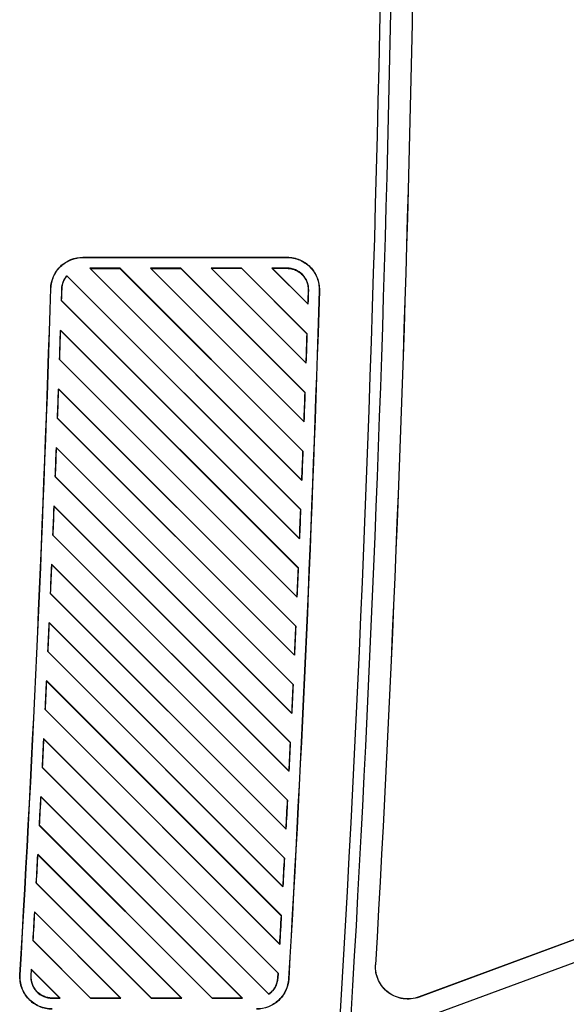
# Model space of a CAD drawing. Header units: millimetres. Extents: x -0.43 to 1.28, y -0.94 to 1.34.
# Tile 25 of 177: x -0.22 to -0.17, y 0.1 to 0.19. Entities that reach past the tile are written whole.
import ezdxf

# ---------------------------------------------------------------- set-up
doc = ezdxf.new("R2010")
doc.units = ezdxf.units.MM

msp = doc.modelspace()

# ---------------------------------------------------------------- linework, layer by layer
at = {"color": 7, "linetype": 'Continuous', "lineweight": 25}
for p, q in [((-0.214284, 0.164964), (-0.195277, 0.164964)), ((-0.214284, 0.164947), (-0.214284, 0.164964)), ((-0.214284, 0.164947), (-0.195277, 0.164947)), ((-0.195277, 0.164947), (-0.195277, 0.164964)), ((-0.215791, 0.16325), (-0.194016, 0.141472)), ((-0.215791, 0.16325), (-0.21579, 0.163224)), ((-0.194028, 0.141468), (-0.21579, 0.163224)), ((-0.19391, 0.144195), (-0.213659, 0.163947)), ((-0.210831, 0.163947), (-0.213659, 0.163947)), ((-0.213618, 0.16393), (-0.213659, 0.163947)), ((-0.213618, 0.16393), (-0.210838, 0.163931)), ((-0.213618, 0.16393), (-0.19392, 0.14422)), ((-0.210831, 0.163947), (-0.210838, 0.163931)), ((-0.193818, 0.146916), (-0.210838, 0.163931)), ((-0.210831, 0.163947), (-0.193807, 0.14692)), ((-0.205175, 0.163947), (-0.208003, 0.163947)), ((-0.193707, 0.149648), (-0.208003, 0.163947)), ((-0.207967, 0.163931), (-0.208003, 0.163947)), ((-0.207967, 0.163931), (-0.205181, 0.163932)), ((-0.207967, 0.163931), (-0.193717, 0.149674)), ((-0.205175, 0.163947), (-0.205181, 0.163932)), ((-0.193621, 0.152375), (-0.205181, 0.163932)), ((-0.205175, 0.163947), (-0.19361, 0.152379)), ((-0.193516, 0.155114), (-0.202347, 0.163947)), ((-0.199519, 0.163947), (-0.202347, 0.163947)), ((-0.202315, 0.163933), (-0.202347, 0.163947)), ((-0.202315, 0.163933), (-0.199525, 0.163934)), ((-0.202315, 0.163933), (-0.193526, 0.155139)), ((-0.199519, 0.163947), (-0.199525, 0.163934)), ((-0.193436, 0.157847), (-0.199525, 0.163934)), ((-0.199519, 0.163947), (-0.193425, 0.157851)), ((-0.195277, 0.163947), (-0.196691, 0.163947)), ((-0.193337, 0.160592), (-0.196691, 0.163947)), ((-0.196663, 0.163935), (-0.196691, 0.163947)), ((-0.196663, 0.163935), (-0.193347, 0.160617)), ((-0.196663, 0.163935), (-0.195277, 0.163935)), ((-0.195277, 0.163935), (-0.195277, 0.163947)), ((-0.217264, 0.162057), (-0.217282, 0.162058)), ((-0.216247, 0.162025), (-0.216265, 0.162026)), ((-0.193307, 0.161903), (-0.193296, 0.161903)), ((-0.192297, 0.161872), (-0.192279, 0.161871)), ((-0.216281, 0.160937), (-0.216299, 0.16093)), ((-0.194126, 0.138753), (-0.216299, 0.16093)), ((-0.216281, 0.160937), (-0.194136, 0.138779)), ((-0.193337, 0.160592), (-0.193347, 0.160617)), ((-0.216388, 0.15819), (-0.194238, 0.136037)), ((-0.216388, 0.15819), (-0.216371, 0.158149)), ((-0.194249, 0.136032), (-0.216371, 0.158149)), ((-0.193436, 0.157847), (-0.193425, 0.157851)), ((-0.216461, 0.15546), (-0.216479, 0.155453)), ((-0.194353, 0.133324), (-0.216479, 0.155453)), ((-0.216461, 0.15546), (-0.194363, 0.133349)), ((-0.193516, 0.155114), (-0.193526, 0.155139)), ((-0.216574, 0.152719), (-0.194471, 0.130613)), ((-0.216574, 0.152719), (-0.216557, 0.152678)), ((-0.194482, 0.130609), (-0.216557, 0.152678)), ((-0.193621, 0.152375), (-0.19361, 0.152379)), ((-0.216653, 0.149996), (-0.216671, 0.149989)), ((-0.194592, 0.127906), (-0.216671, 0.149989)), ((-0.216653, 0.149996), (-0.194602, 0.127932)), ((-0.193707, 0.149648), (-0.193717, 0.149674)), ((-0.216772, 0.147261), (-0.194716, 0.125202)), ((-0.216772, 0.147261), (-0.216756, 0.147219)), ((-0.194728, 0.125197), (-0.216756, 0.147219)), ((-0.193818, 0.146916), (-0.193807, 0.14692)), ((-0.216858, 0.144543), (-0.216876, 0.144536)), ((-0.194843, 0.1225), (-0.216876, 0.144536)), ((-0.216858, 0.144543), (-0.194853, 0.122526)), ((-0.19391, 0.144195), (-0.19392, 0.14422)), ((-0.216983, 0.141815), (-0.194973, 0.119802)), ((-0.216983, 0.141815), (-0.216966, 0.141773)), ((-0.194985, 0.119797), (-0.216966, 0.141773)), ((-0.194028, 0.141468), (-0.194016, 0.141472)), ((-0.217074, 0.139103), (-0.217092, 0.139096)), ((-0.195106, 0.117106), (-0.217092, 0.139096)), ((-0.217074, 0.139103), (-0.195116, 0.117132)), ((-0.194126, 0.138753), (-0.194136, 0.138779)), ((-0.217205, 0.13638), (-0.195242, 0.114414)), ((-0.217205, 0.13638), (-0.217189, 0.136339)), ((-0.195254, 0.114409), (-0.217189, 0.136339)), ((-0.194249, 0.136032), (-0.194238, 0.136037)), ((-0.217303, 0.133675), (-0.217321, 0.133668)), ((-0.195381, 0.111724), (-0.217321, 0.133668)), ((-0.217303, 0.133675), (-0.195391, 0.11175)), ((-0.194353, 0.133324), (-0.194363, 0.133349)), ((-0.21744, 0.130958), (-0.195522, 0.109037)), ((-0.21744, 0.130958), (-0.217424, 0.130916)), ((-0.195534, 0.109033), (-0.217424, 0.130916)), ((-0.194482, 0.130609), (-0.194471, 0.130613)), ((-0.217543, 0.128259), (-0.217562, 0.128252)), ((-0.195667, 0.106354), (-0.217562, 0.128252)), ((-0.217543, 0.128259), (-0.195677, 0.10638)), ((-0.194592, 0.127906), (-0.194602, 0.127932)), ((-0.217687, 0.125548), (-0.195814, 0.103673)), ((-0.217687, 0.125548), (-0.21767, 0.125506)), ((-0.195826, 0.103668), (-0.21767, 0.125506)), ((-0.194728, 0.125197), (-0.194716, 0.125202)), ((-0.217796, 0.122855), (-0.217815, 0.122848)), ((-0.195965, 0.100994), (-0.217815, 0.122848)), ((-0.217796, 0.122855), (-0.195975, 0.101021)), ((-0.194843, 0.1225), (-0.194853, 0.122526)), ((-0.217945, 0.12015), (-0.196118, 0.098319)), ((-0.217945, 0.12015), (-0.217929, 0.120108)), ((-0.19613, 0.098315), (-0.217929, 0.120108)), ((-0.194985, 0.119797), (-0.194973, 0.119802)), ((-0.21806, 0.117463), (-0.218079, 0.117455)), ((-0.196976, 0.096349), (-0.218079, 0.117455)), ((-0.21806, 0.117463), (-0.196975, 0.096365)), ((-0.195106, 0.117106), (-0.195116, 0.117132)), ((-0.218216, 0.114764), (-0.199437, 0.095982)), ((-0.218216, 0.114764), (-0.2182, 0.114721)), ((-0.199467, 0.095994), (-0.2182, 0.114721)), ((-0.195254, 0.114409), (-0.195242, 0.114414)), ((-0.218337, 0.112082), (-0.218355, 0.112075)), ((-0.202265, 0.095982), (-0.218355, 0.112075)), ((-0.218337, 0.112082), (-0.202259, 0.095995)), ((-0.195381, 0.111724), (-0.195391, 0.11175)), ((-0.218498, 0.109389), (-0.205093, 0.095982)), ((-0.218498, 0.109389), (-0.218482, 0.109347)), ((-0.205127, 0.095996), (-0.218482, 0.109347)), ((-0.195534, 0.109033), (-0.195522, 0.109037)), ((-0.218625, 0.106713), (-0.218643, 0.106706)), ((-0.207921, 0.095982), (-0.218643, 0.106706)), ((-0.218625, 0.106713), (-0.207914, 0.095997)), ((-0.195667, 0.106354), (-0.195677, 0.10638)), ((-0.218792, 0.104026), (-0.210749, 0.095982)), ((-0.218792, 0.104026), (-0.218776, 0.103984)), ((-0.210787, 0.095998), (-0.218776, 0.103984)), ((-0.195826, 0.103668), (-0.195814, 0.103673)), ((-0.218924, 0.101356), (-0.218943, 0.101349)), ((-0.213577, 0.095982), (-0.218943, 0.101349)), ((-0.218924, 0.101356), (-0.21357, 0.095999)), ((-0.195965, 0.100994), (-0.195975, 0.101021)), ((-0.167933, 0.101661), (-0.183005, 0.0961)), ((-0.167907, 0.101661), (-0.183002, 0.096092)), ((-0.168022, 0.099506), (-0.189488, 0.091586)), ((-0.187059, 0.099095), (-0.187051, 0.099095)), ((-0.22013, 0.098138), (-0.220148, 0.098139)), ((-0.219097, 0.098675), (-0.219132, 0.09808)), ((-0.219114, 0.098079), (-0.219081, 0.098632)), ((-0.219097, 0.098675), (-0.216405, 0.095982)), ((-0.219097, 0.098675), (-0.219081, 0.098632)), ((-0.216448, 0.095999), (-0.219081, 0.098632)), ((-0.19613, 0.098315), (-0.196157, 0.09785)), ((-0.196145, 0.097849), (-0.196118, 0.098319)), ((-0.19613, 0.098315), (-0.196118, 0.098319)), ((-0.219114, 0.098079), (-0.219132, 0.09808)), ((-0.196157, 0.09785), (-0.196145, 0.097849)), ((-0.195147, 0.097791), (-0.195129, 0.09779)), ((-0.196976, 0.096349), (-0.196975, 0.096365)), ((-0.217153, 0.096), (-0.217153, 0.095982)), ((-0.216448, 0.095999), (-0.217153, 0.096)), ((-0.217153, 0.095982), (-0.216405, 0.095982)), ((-0.216448, 0.095999), (-0.216405, 0.095982)), ((-0.213577, 0.095982), (-0.21357, 0.095999)), ((-0.213577, 0.095982), (-0.210749, 0.095982)), ((-0.210787, 0.095998), (-0.21357, 0.095999)), ((-0.210787, 0.095998), (-0.210749, 0.095982)), ((-0.207921, 0.095982), (-0.207914, 0.095997)), ((-0.207921, 0.095982), (-0.205093, 0.095982)), ((-0.205127, 0.095996), (-0.207914, 0.095997)), ((-0.205127, 0.095996), (-0.205093, 0.095982)), ((-0.202265, 0.095982), (-0.202259, 0.095995)), ((-0.202265, 0.095982), (-0.199437, 0.095982)), ((-0.199467, 0.095994), (-0.202259, 0.095995)), ((-0.199467, 0.095994), (-0.199437, 0.095982)), ((-0.183005, 0.0961), (-0.183002, 0.096092))]:
    msp.add_line(p, q, dxfattribs=at)
for radius, start, end in [(2.38, 356.537967, 0.836417), (2.379, 350.942959, 0.816507)]:
    msp.add_arc((-2.565144, 0.235308), radius, start, end, dxfattribs=at)
for points, knots in [([(-0.183335, 0.264041), (-0.183003, 0.236538), (-0.183148, 0.209035), (-0.18439, 0.154041), (-0.185487, 0.126555), (-0.187059, 0.099095)], [0, 0, 0, 0, 0.5, 0.5, 1, 1, 1, 1]), ([(-0.217282, 0.162058), (-0.21727, 0.162442), (-0.217183, 0.162825), (-0.216872, 0.163529), (-0.216648, 0.16385), (-0.216095, 0.164386), (-0.215767, 0.1646), (-0.215053, 0.164889), (-0.214669, 0.164964), (-0.214284, 0.164964)], [0.031193, 0.031193, 0.031193, 0.031193, 0.416094, 0.416094, 0.800995, 0.800995, 1.185896, 1.185896, 1.570796, 1.570796, 1.570796, 1.570796]), ([(-0.217264, 0.162057), (-0.217258, 0.16225), (-0.217234, 0.162439), (-0.217149, 0.162811), (-0.217089, 0.162994), (-0.216934, 0.163345), (-0.21684, 0.163511), (-0.216622, 0.163824), (-0.216497, 0.163972), (-0.216223, 0.164238), (-0.216074, 0.164357), (-0.215753, 0.164566), (-0.215582, 0.164656), (-0.215053, 0.164871), (-0.21467, 0.164947), (-0.214284, 0.164947)], [0, 0, 0, 0, 0.125, 0.125, 0.25, 0.25, 0.375, 0.375, 0.5, 0.5, 0.625, 0.625, 0.75, 0.75, 1, 1, 1, 1]), ([(-0.195277, 0.164964), (-0.194877, 0.164964), (-0.194477, 0.164883), (-0.193739, 0.164571), (-0.193403, 0.16434), (-0.192845, 0.163765), (-0.192625, 0.163421), (-0.192336, 0.162674), (-0.192267, 0.162272), (-0.192279, 0.161871)], [1.570796, 1.570796, 1.570796, 1.570796, 1.971231, 1.971231, 2.371666, 2.371666, 2.772101, 2.772101, 3.172536, 3.172536, 3.172536, 3.172536]), ([(-0.195277, 0.164947), (-0.195077, 0.164947), (-0.194879, 0.164926), (-0.194491, 0.164848), (-0.194298, 0.164788), (-0.193931, 0.164633), (-0.193758, 0.164538), (-0.19343, 0.164313), (-0.193275, 0.164183), (-0.192999, 0.163899), (-0.192876, 0.163743), (-0.192659, 0.163406), (-0.192569, 0.163228), (-0.192426, 0.162859), (-0.192372, 0.162665), (-0.192305, 0.162271), (-0.192291, 0.162073), (-0.192297, 0.161872)], [0, 0, 0, 0, 0.125, 0.125, 0.25, 0.25, 0.375, 0.375, 0.5, 0.5, 0.625, 0.625, 0.75, 0.75, 0.875, 0.875, 1, 1, 1, 1]), ([(-0.216247, 0.162025), (-0.21624, 0.162245), (-0.216195, 0.162457), (-0.216038, 0.162867), (-0.21593, 0.163055), (-0.21579, 0.163224)], [0, 0, 0, 0, 0.5, 0.5, 1, 1, 1, 1]), ([(-0.193296, 0.161903), (-0.19328, 0.162418), (-0.193484, 0.162962), (-0.194225, 0.163727), (-0.194762, 0.163947), (-0.195277, 0.163947)], [0, 0, 0, 0, 0.5, 0.5, 1, 1, 1, 1]), ([(-0.195277, 0.163935), (-0.195145, 0.163935), (-0.195014, 0.163921), (-0.194758, 0.163867), (-0.194631, 0.163827), (-0.194389, 0.163725), (-0.194274, 0.163663), (-0.194056, 0.163516), (-0.193953, 0.16343), (-0.19368, 0.163149), (-0.193538, 0.162921), (-0.193348, 0.162432), (-0.193299, 0.162168), (-0.193307, 0.161903)], [0, 0, 0, 0, 0.125, 0.125, 0.25, 0.25, 0.375, 0.375, 0.5, 0.5, 0.75, 0.75, 1, 1, 1, 1]), ([(-0.183002, 0.096092), (-0.183238, 0.096005), (-0.18348, 0.095949), (-0.183974, 0.095897), (-0.184228, 0.095901), (-0.184719, 0.095971), (-0.184962, 0.096037), (-0.185423, 0.096227), (-0.185639, 0.096348), (-0.186043, 0.096646), (-0.186223, 0.096819), (-0.186538, 0.097203), (-0.186674, 0.097417), (-0.186884, 0.097866), (-0.186962, 0.098105), (-0.187057, 0.098596), (-0.187074, 0.098844), (-0.187059, 0.099095)], [0, 0, 0, 0, 0.125, 0.125, 0.25, 0.25, 0.375, 0.375, 0.5, 0.5, 0.625, 0.625, 0.75, 0.75, 0.875, 0.875, 1, 1, 1, 1]), ([(-0.183005, 0.0961), (-0.183241, 0.096013), (-0.183482, 0.095958), (-0.183975, 0.095905), (-0.184227, 0.095909), (-0.184717, 0.095979), (-0.18496, 0.096046), (-0.185419, 0.096234), (-0.185635, 0.096355), (-0.186037, 0.096652), (-0.186217, 0.096825), (-0.186531, 0.097208), (-0.186666, 0.097422), (-0.186876, 0.097869), (-0.186953, 0.098108), (-0.187048, 0.098597), (-0.187065, 0.098845), (-0.187051, 0.099095)], [0, 0, 0, 0, 0.125, 0.125, 0.25, 0.25, 0.375, 0.375, 0.5, 0.5, 0.625, 0.625, 0.75, 0.75, 0.875, 0.875, 1, 1, 1, 1]), ([(-0.217153, 0.094964), (-0.217561, 0.094964), (-0.217968, 0.095048), (-0.218715, 0.095371), (-0.219056, 0.095609), (-0.219615, 0.096202), (-0.219833, 0.096556), (-0.220111, 0.097321), (-0.220172, 0.097733), (-0.220148, 0.098139)], [4.712389, 4.712389, 4.712389, 4.712389, 5.119697, 5.119697, 5.527005, 5.527005, 5.934314, 5.934314, 6.341622, 6.341622, 6.341622, 6.341622]), ([(-0.217153, 0.094982), (-0.217358, 0.094982), (-0.217558, 0.095003), (-0.217953, 0.095084), (-0.218149, 0.095146), (-0.218521, 0.095306), (-0.218697, 0.095404), (-0.219028, 0.095636), (-0.219184, 0.095771), (-0.219599, 0.09621), (-0.219817, 0.096564), (-0.220024, 0.097132), (-0.220074, 0.097331), (-0.220133, 0.097732), (-0.220142, 0.097934), (-0.22013, 0.098138)], [0, 0, 0, 0, 0.125, 0.125, 0.25, 0.25, 0.375, 0.375, 0.5, 0.5, 0.75, 0.75, 0.875, 0.875, 1, 1, 1, 1]), ([(-0.219132, 0.09808), (-0.219163, 0.097557), (-0.218967, 0.096997), (-0.218223, 0.09621), (-0.217677, 0.095982), (-0.217153, 0.095982)], [0, 0, 0, 0, 0.5, 0.5, 1, 1, 1, 1]), ([(-0.217153, 0.096), (-0.217288, 0.096), (-0.21742, 0.096015), (-0.217679, 0.09607), (-0.217808, 0.096112), (-0.218052, 0.096217), (-0.218168, 0.096281), (-0.218388, 0.096432), (-0.218491, 0.09652), (-0.218763, 0.096809), (-0.218903, 0.097043), (-0.21904, 0.097417), (-0.219074, 0.097548), (-0.219114, 0.097812), (-0.219121, 0.097945), (-0.219114, 0.098079)], [0, 0, 0, 0, 0.125, 0.125, 0.25, 0.25, 0.375, 0.375, 0.5, 0.5, 0.75, 0.75, 0.875, 0.875, 1, 1, 1, 1]), ([(-0.195147, 0.097791), (-0.195158, 0.097602), (-0.195187, 0.097417), (-0.195278, 0.097054), (-0.195341, 0.096875), (-0.195501, 0.096533), (-0.195596, 0.096372), (-0.195815, 0.096068), (-0.19594, 0.095924), (-0.196213, 0.095666), (-0.196361, 0.095552), (-0.196678, 0.095349), (-0.196847, 0.095262), (-0.197369, 0.095055), (-0.197745, 0.094982), (-0.198124, 0.094982)], [0, 0, 0, 0, 0.125, 0.125, 0.25, 0.25, 0.375, 0.375, 0.5, 0.5, 0.625, 0.625, 0.75, 0.75, 1, 1, 1, 1]), ([(-0.195129, 0.09779), (-0.195151, 0.097413), (-0.195246, 0.097039), (-0.195565, 0.096354), (-0.19579, 0.096042), (-0.19634, 0.095523), (-0.196665, 0.095316), (-0.197368, 0.095036), (-0.197746, 0.094964), (-0.198124, 0.094964)], [3.19956, 3.19956, 3.19956, 3.19956, 3.577767, 3.577767, 3.955975, 3.955975, 4.334182, 4.334182, 4.712389, 4.712389, 4.712389, 4.712389]), ([(-0.196976, 0.096349), (-0.196901, 0.096402), (-0.19683, 0.09646), (-0.196398, 0.096868), (-0.196173, 0.097362), (-0.196145, 0.097849)], [0.4089753, 0.4089753, 0.4089753, 0.4089753, 0.5, 0.5, 1, 1, 1, 1]), ([(-0.196157, 0.09785), (-0.196165, 0.097703), (-0.196191, 0.09756), (-0.196273, 0.097281), (-0.19633, 0.097144), (-0.196539, 0.096761), (-0.196735, 0.096535), (-0.196975, 0.096365)], [0, 0, 0, 0, 0.25, 0.25, 0.5, 0.5, 1, 1, 1, 1])]:
    msp.add_open_spline(points, degree=3, knots=knots, dxfattribs=at)
for points in [[(-0.183326, 0.264041), (-0.182663, 0.209038), (-0.183905, 0.154012), (-0.187051, 0.099095)], [(-0.215791, 0.16325), (-0.216081, 0.162907), (-0.216251, 0.162461), (-0.216265, 0.162026)], [(-0.220148, 0.098139), (-0.218902, 0.119431), (-0.217947, 0.14074), (-0.217282, 0.162058)], [(-0.22013, 0.098138), (-0.218885, 0.11943), (-0.217929, 0.140739), (-0.217264, 0.162057)], [(-0.216265, 0.162026), (-0.216276, 0.161661), (-0.216288, 0.161295), (-0.216299, 0.16093)], [(-0.216281, 0.160937), (-0.21627, 0.1613), (-0.216258, 0.161663), (-0.216247, 0.162025)], [(-0.192297, 0.161872), (-0.192958, 0.1405), (-0.193908, 0.119137), (-0.195147, 0.097791)], [(-0.192279, 0.161871), (-0.192941, 0.140499), (-0.193891, 0.119137), (-0.195129, 0.09779)], [(-0.193307, 0.161903), (-0.19332, 0.161474), (-0.193334, 0.161046), (-0.193347, 0.160617)], [(-0.193337, 0.160592), (-0.193323, 0.161029), (-0.19331, 0.161466), (-0.193296, 0.161903)], [(-0.216388, 0.15819), (-0.216418, 0.157278), (-0.216448, 0.156366), (-0.216479, 0.155453)], [(-0.216461, 0.15546), (-0.216431, 0.156356), (-0.216401, 0.157252), (-0.216371, 0.158149)], [(-0.193436, 0.157847), (-0.193465, 0.156944), (-0.193495, 0.156042), (-0.193526, 0.155139)], [(-0.193516, 0.155114), (-0.193485, 0.156026), (-0.193455, 0.156939), (-0.193425, 0.157851)], [(-0.216574, 0.152719), (-0.216606, 0.151809), (-0.216638, 0.150899), (-0.216671, 0.149989)], [(-0.216653, 0.149996), (-0.216621, 0.15089), (-0.216589, 0.151784), (-0.216557, 0.152678)], [(-0.193621, 0.152375), (-0.193653, 0.151475), (-0.193685, 0.150574), (-0.193717, 0.149674)], [(-0.193707, 0.149648), (-0.193674, 0.150559), (-0.193642, 0.151469), (-0.19361, 0.152379)], [(-0.216772, 0.147261), (-0.216806, 0.146353), (-0.216841, 0.145444), (-0.216876, 0.144536)], [(-0.216858, 0.144543), (-0.216823, 0.145435), (-0.216789, 0.146327), (-0.216756, 0.147219)], [(-0.193818, 0.146916), (-0.193852, 0.146017), (-0.193886, 0.145119), (-0.19392, 0.14422)], [(-0.19391, 0.144195), (-0.193875, 0.145103), (-0.193841, 0.146011), (-0.193807, 0.14692)], [(-0.216983, 0.141815), (-0.217019, 0.140908), (-0.217055, 0.140002), (-0.217092, 0.139096)], [(-0.217074, 0.139103), (-0.217038, 0.139993), (-0.217002, 0.140883), (-0.216966, 0.141773)], [(-0.194028, 0.141468), (-0.194063, 0.140572), (-0.194099, 0.139675), (-0.194136, 0.138779)], [(-0.194126, 0.138753), (-0.194089, 0.13966), (-0.194052, 0.140566), (-0.194016, 0.141472)], [(-0.217205, 0.13638), (-0.217243, 0.135476), (-0.217282, 0.134572), (-0.217321, 0.133668)], [(-0.217303, 0.133675), (-0.217264, 0.134563), (-0.217226, 0.135451), (-0.217189, 0.136339)], [(-0.194249, 0.136032), (-0.194287, 0.135138), (-0.194325, 0.134244), (-0.194363, 0.133349)], [(-0.194353, 0.133324), (-0.194314, 0.134228), (-0.194276, 0.135132), (-0.194238, 0.136037)], [(-0.21744, 0.130958), (-0.21748, 0.130056), (-0.217521, 0.129154), (-0.217562, 0.128252)], [(-0.217543, 0.128259), (-0.217503, 0.129145), (-0.217463, 0.130031), (-0.217424, 0.130916)], [(-0.194482, 0.130609), (-0.194522, 0.129717), (-0.194562, 0.128824), (-0.194602, 0.127932)], [(-0.194592, 0.127906), (-0.194551, 0.128808), (-0.194511, 0.129711), (-0.194471, 0.130613)], [(-0.217687, 0.125548), (-0.217729, 0.124648), (-0.217771, 0.123748), (-0.217815, 0.122848)], [(-0.217796, 0.122855), (-0.217754, 0.123739), (-0.217712, 0.124622), (-0.21767, 0.125506)], [(-0.194728, 0.125197), (-0.194769, 0.124307), (-0.194811, 0.123417), (-0.194853, 0.122526)], [(-0.194843, 0.1225), (-0.1948, 0.123401), (-0.194758, 0.124301), (-0.194716, 0.125202)], [(-0.217945, 0.12015), (-0.217989, 0.119252), (-0.218034, 0.118354), (-0.218079, 0.117455)], [(-0.21806, 0.117463), (-0.218016, 0.118344), (-0.217972, 0.119226), (-0.217929, 0.120108)], [(-0.194985, 0.119797), (-0.195028, 0.118909), (-0.195072, 0.118021), (-0.195116, 0.117132)], [(-0.195106, 0.117106), (-0.195061, 0.118005), (-0.195017, 0.118903), (-0.194973, 0.119802)], [(-0.218216, 0.114764), (-0.218262, 0.113867), (-0.218308, 0.112971), (-0.218355, 0.112075)], [(-0.218337, 0.112082), (-0.21829, 0.112962), (-0.218245, 0.113842), (-0.2182, 0.114721)], [(-0.195254, 0.114409), (-0.195299, 0.113523), (-0.195345, 0.112637), (-0.195391, 0.11175)], [(-0.195381, 0.111724), (-0.195334, 0.112621), (-0.195288, 0.113517), (-0.195242, 0.114414)], [(-0.218498, 0.109389), (-0.218546, 0.108495), (-0.218594, 0.1076), (-0.218643, 0.106706)], [(-0.218625, 0.106713), (-0.218576, 0.107591), (-0.218529, 0.108469), (-0.218482, 0.109347)], [(-0.195534, 0.109033), (-0.195581, 0.108149), (-0.195629, 0.107264), (-0.195677, 0.10638)], [(-0.195667, 0.106354), (-0.195618, 0.107248), (-0.19557, 0.108143), (-0.195522, 0.109037)], [(-0.218792, 0.104026), (-0.218842, 0.103134), (-0.218892, 0.102241), (-0.218943, 0.101349)], [(-0.218924, 0.101356), (-0.218874, 0.102232), (-0.218825, 0.103108), (-0.218776, 0.103984)], [(-0.195826, 0.103668), (-0.195875, 0.102786), (-0.195925, 0.101903), (-0.195975, 0.101021)], [(-0.195965, 0.100994), (-0.195914, 0.101887), (-0.195864, 0.10278), (-0.195814, 0.103673)]]:
    msp.add_open_spline(points, degree=3, dxfattribs=at)

doc.saveas('drawing.dxf')
